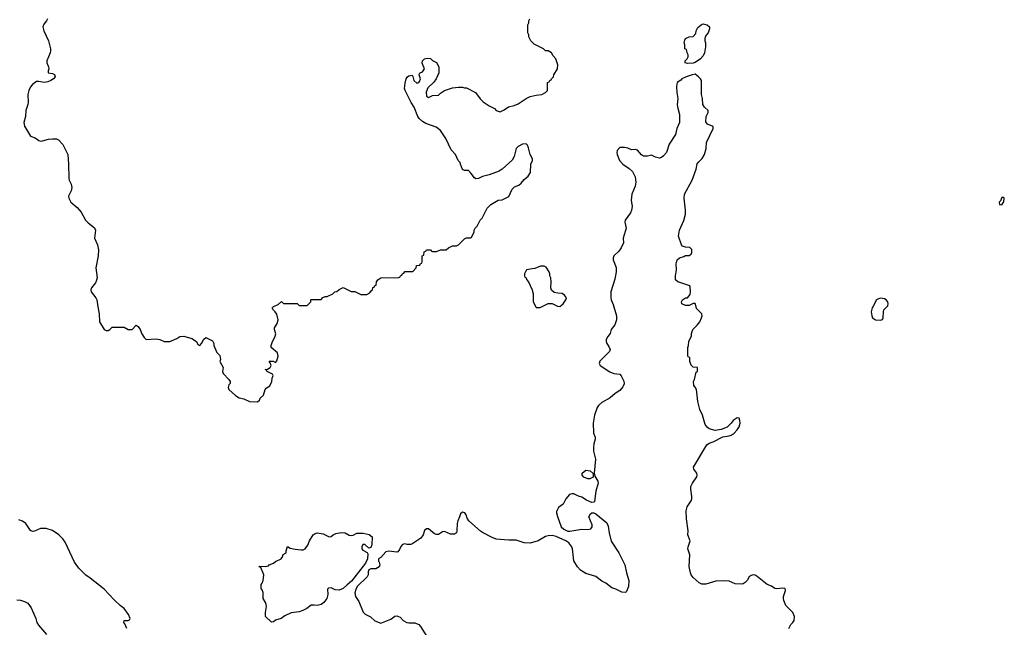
# Model space of a CAD drawing. Header units: inches. Extents: x 1793441 to 1900654, y 320892 to 470514.
# Tile 70 of 99: x 1877040 to 1886935, y 406782 to 412882. Entities that reach past the tile are written whole.
import ezdxf

# ---------------------------------------------------------------- set-up
doc = ezdxf.new("R2010")
doc.units = ezdxf.units.IN
doc.header["$MEASUREMENT"] = 0
for name, color, linetype in [('B8470', 7, 'Continuous'), ('B8471', 7, 'Continuous'), ('B8480', 7, 'Continuous'), ('B8481', 7, 'Continuous')]:
    doc.layers.add(name, color=color, linetype=linetype)

msp = doc.modelspace()

# ---------------------------------------------------------------- linework, layer by layer
at = {"layer": 'B8470', "color": 5}
for points, elevation in [([(1877826.4, 410000), (1877838.8, 409930), (1877841, 409850), (1877890, 409772), (1877910, 409762), (1877930, 409762), (1877946, 409770), (1877970, 409794), (1878090, 409794), (1878130, 409772), (1878170, 409772), (1878210, 409814), (1878230, 409802), (1878250, 409772), (1878267.9, 409727.9), (1878290, 409692), (1878310, 409672), (1878410, 409678), (1878450, 409671.3), (1878491.6, 409651.6), (1878550, 409651.3), (1878618, 409682), (1878650, 409702), (1878690, 409704.7), (1878770, 409682.8), (1878818, 409650), (1878830, 409622), (1878850, 409612), (1878868, 409630), (1878890, 409674), (1878910, 409692), (1878976.9, 409656.9), (1878992, 409630), (1878992, 409610), (1879022, 409542), (1879051.3, 409510), (1879058, 409470), (1879051.3, 409450), (1879084.7, 409390), (1879078, 409350), (1879084.7, 409330), (1879142, 409270), (1879154, 409250), (1879154, 409230), (1879143.6, 409216.4), (1879134, 409190), (1879142, 409170), (1879207.5, 409107.5), (1879247.1, 409087.1), (1879294.4, 409074.4), (1879350, 409047.3), (1879430, 409044.7), (1879450, 409062), (1879458, 409082), (1879490, 409114), (1879506, 409170), (1879516.4, 409183.6), (1879554.6, 409205.4), (1879575.3, 409250), (1879576.4, 409283.6), (1879586, 409310), (1879582, 409322), (1879526, 409350), (1879522, 409362), (1879506, 409370), (1879530, 409372), (1879558, 409390), (1879566, 409410), (1879558, 409438), (1879546, 409450), (1879550, 409454), (1879587.3, 409452.7), (1879610, 409442), (1879623.1, 409456.9), (1879636.5, 409503.5), (1879630, 409538), (1879568, 409590), (1879568.9, 409611.1), (1879582, 409650), (1879605.2, 409694.8), (1879612.9, 409727.1), (1879602, 409770), (1879602, 409790), (1879629.1, 409830.9), (1879639, 409870), (1879624, 409924), (1879608.4, 409948.4), (1879590, 409966), (1879578, 409990), (1879588, 410000)], 240), ([(1878115.8, 406770), (1878096.2, 406816.2), (1878085.6, 406830), (1878088.7, 406850), (1878130, 406850.7), (1878142.7, 406857.3), (1878149.1, 406870.9), (1878133.6, 406910), (1878090, 406969.4), (1878050, 407000.9), (1877990, 407058.4), (1877890, 407165.1), (1877750, 407276.2), (1877704.6, 407304.6), (1877634, 407374), (1877590, 407437.2), (1877496.6, 407636.6), (1877473, 407670), (1877433.3, 407710), (1877370, 407752.4), (1877306.7, 407773.3), (1877250, 407774), (1877190, 407746), (1877170, 407745.2), (1877150, 407754), (1877102.7, 407822.7), (1877070, 407847), (1877030, 407859.5)], 240), ([(1880000, 407003.5), (1879990, 407004.8), (1879970, 407002.6), (1879926, 406970), (1879885.5, 406950), (1879850, 406936.4), (1879770, 406927.6), (1879704.2, 406895.8), (1879666.8, 406870), (1879610, 406852), (1879590, 406836.2), (1879570, 406832.3), (1879509, 406890), (1879509, 406930), (1879519, 406990), (1879517.2, 407010), (1879511.9, 407031.9), (1879488.7, 407070), (1879486, 407130), (1879476.4, 407156.4), (1879466, 407170), (1879466, 407210), (1879476.4, 407223.6), (1879487.3, 407252.7), (1879495.3, 407310), (1879462, 407382), (1879446, 407390), (1879450, 407394), (1879507.3, 407392.7), (1879542, 407398), (1879546, 407410), (1879590, 407424.7), (1879610, 407441), (1879668, 407470), (1879682, 407490), (1879689, 407511), (1879718, 407530), (1879718, 407550), (1879730, 407592), (1879756.9, 407576.9), (1879810, 407564.9), (1879870, 407559.1), (1879890, 407560.7), (1879908.7, 407570), (1879934.8, 407605.2), (1879953.2, 407650), (1879989.3, 407710), (1880000, 407717.2)], 220), ([(1877010, 407058), (1877050, 407053.4), (1877090, 407040.5), (1877122.8, 407022.7), (1877156.3, 406976.3), (1877203.2, 406870), (1877214, 406830), (1877230, 406802), (1877310, 406708)], 240)]:
    msp.add_lwpolyline(points, dxfattribs=dict(at, elevation=elevation))
at = {"layer": 'B8471', "color": 5, "elevation": 240}
for points in [[(1877320.5, 412890), (1877310.4, 412870), (1877282.9, 412837.1), (1877274, 412810), (1877282, 412770), (1877330.3, 412670), (1877348.5, 412590), (1877350.3, 412570), (1877345.3, 412550), (1877313.7, 412470), (1877314, 412450), (1877330.4, 412410), (1877333.4, 412390), (1877326, 412370), (1877326, 412350), (1877370, 412340.7), (1877390, 412330.7), (1877396.3, 412310), (1877380.5, 412290), (1877353, 412270), (1877323, 412257), (1877290, 412252.8), (1877230, 412262.7), (1877210, 412261.2), (1877170, 412232.7), (1877150, 412209), (1877130.7, 412170), (1877122, 412130), (1877124.9, 412050), (1877122.4, 412030), (1877102, 411970), (1877098.8, 411910), (1877082.8, 411850), (1877090, 411814), (1877150, 411712), (1877195.9, 411695.9), (1877232, 411670), (1877250, 411664), (1877270, 411664.9), (1877330, 411682), (1877370, 411687.3), (1877410, 411686.8), (1877430, 411674.8), (1877473.1, 411630), (1877524, 411530), (1877532.4, 411430), (1877533.8, 411290), (1877537.8, 411270), (1877556.9, 411230), (1877563.1, 411196.9), (1877556.7, 411163.3), (1877530.6, 411110), (1877533.4, 411090), (1877554.9, 411050), (1877616.2, 410996.2), (1877657.3, 410950), (1877701.5, 410870), (1877730, 410842), (1877793.2, 410793.2), (1877801.3, 410770), (1877792.2, 410690), (1877822.4, 410622.4), (1877832.2, 410570), (1877827.9, 410512.1), (1877806.8, 410390), (1877817.2, 410290), (1877813.5, 410266.5), (1877801.1, 410238.9), (1877763, 410190), (1877754, 410170), (1877758.8, 410150), (1877804, 410090), (1877814, 410070), (1877826.4, 410000)], [(1879588, 410000), (1879590, 410002), (1879636.4, 410023.6), (1879670, 410052), (1879690, 410034), (1879830, 410032), (1879850, 410014), (1879930, 410014), (1879966, 410050), (1879966, 410070), (1879970, 410072), (1880000, 410072.6)]]:
    msp.add_lwpolyline(points, dxfattribs=at)
at = {"layer": 'B8480', "color": 5}
for points, elevation in [([(1883011.3, 410000), (1883038, 409910), (1883036.5, 409870), (1883020.6, 409819.4), (1882984.5, 409770), (1882974.2, 409730), (1882950, 409701.5), (1882935.7, 409670), (1882933.5, 409650), (1882940.7, 409630), (1882961.1, 409601.1), (1882975.1, 409570), (1882969, 409551), (1882870, 409454.6), (1882864.8, 409430), (1882872.4, 409410), (1882970, 409346.4), (1883010, 409329.8), (1883070, 409322), (1883084.9, 409304.9), (1883111.5, 409251.5), (1883113.8, 409226.2), (1883103.2, 409196.8), (1883070, 409159.5), (1883023.7, 409130), (1882974.2, 409085.8), (1882890, 409038), (1882858, 409010), (1882843.6, 408990), (1882817.4, 408910), (1882803, 408830), (1882808.2, 408730), (1882822.6, 408690), (1882824, 408670), (1882810, 408624.7), (1882805.7, 408590), (1882807.1, 408550), (1882828, 408470), (1882814, 408330), (1882820.4, 408300.4), (1882849.6, 408250), (1882852.2, 408230), (1882831.7, 408150), (1882815.7, 408044.3), (1882810, 408037.1), (1882790, 408033.7), (1882736.5, 408056.5), (1882690, 408088), (1882657.1, 408097.1), (1882610, 408120.7), (1882590, 408122.8), (1882566.6, 408113.4), (1882529.3, 408070.7), (1882500.4, 408019.6), (1882456.4, 407983.6), (1882436.4, 407943.6), (1882435.3, 407930), (1882445.6, 407894.4), (1882483.5, 407790), (1882510, 407766), (1882547.7, 407747.7), (1882570, 407747.6), (1882690, 407767.8), (1882750, 407762.9), (1882779.5, 407770), (1882794.5, 407790), (1882792.8, 407810), (1882761.3, 407890), (1882778.3, 407921.7), (1882790, 407929.6), (1882810, 407929.7), (1882830, 407921.7), (1882942, 407830), (1882955.6, 407795.6), (1882963.6, 407730), (1882984.9, 407644.9), (1883062, 407530), (1883120.7, 407410), (1883137, 407330), (1883160.9, 407250), (1883157.2, 407190), (1883138, 407142), (1883128.4, 407131.6), (1883090, 407136), (1883030, 407164.9), (1882990, 407178), (1882930, 407226), (1882890, 407246), (1882830.2, 407290.2), (1882730, 407320.3), (1882677, 407357), (1882646.7, 407390), (1882610.3, 407450), (1882594.9, 407570), (1882588.5, 407590), (1882559.3, 407630), (1882529.1, 407649.1), (1882430, 407692), (1882390, 407703.1), (1882350, 407701.6), (1882325.8, 407694.2), (1882250, 407648.4), (1882170, 407626), (1882110, 407630.5), (1882030, 407655.5), (1881955.9, 407655.9), (1881830, 407668), (1881790, 407683), (1881690, 407733), (1881670, 407748), (1881554.8, 407850), (1881537.1, 407877.1), (1881526.8, 407910), (1881514.8, 407930), (1881490, 407938.8), (1881470, 407922), (1881461.2, 407890), (1881442.7, 407850), (1881436.5, 407823.5), (1881434, 407750), (1881428.9, 407731.1), (1881418, 407722), (1881410, 407718), (1881370, 407718), (1881310, 407744.7), (1881290, 407738.8), (1881250, 407714.8), (1881230, 407714.8), (1881210, 407721), (1881150, 407771), (1881128.4, 407771.6), (1881110, 407754), (1881094, 407710), (1881070, 407678), (1880990, 407622.8), (1880970, 407614), (1880933.7, 407613.7), (1880910, 407618.8), (1880886.8, 407613.2), (1880870, 407592), (1880858, 407562), (1880840.4, 407539.6), (1880830, 407536), (1880750, 407547.4), (1880721.1, 407538.9), (1880670, 407482.8), (1880646, 407470), (1880646, 407450), (1880654.5, 407434.5), (1880658.4, 407410), (1880651.6, 407390), (1880619, 407370), (1880570, 407368.5), (1880550, 407357.3), (1880542, 407338), (1880541.3, 407310), (1880531, 407289), (1880433.2, 407190), (1880417.5, 407162.5), (1880406.8, 407126.8), (1880416, 407090), (1880450, 407041.2), (1880493.6, 406933.6), (1880513.6, 406913.6), (1880566.5, 406886.5), (1880610, 406846.6), (1880670, 406823.5), (1880770, 406862.3), (1880810, 406894.3), (1880830, 406895.4), (1880862.4, 406882.4), (1880894, 406850), (1880930, 406829.1), (1880950, 406825), (1881010, 406825.3), (1881050, 406809.8), (1881068.7, 406790), (1881132.9, 406690)], 220), ([(1882227, 410000), (1882230, 409994), (1882270, 409994), (1882282.6, 410000)], 240), ([(1884770.3, 406770), (1884788.4, 406810), (1884810.4, 406830), (1884824.4, 406850), (1884826.7, 406890), (1884810.3, 406930), (1884741.4, 407001.4), (1884720.8, 407050), (1884714.9, 407070), (1884716.5, 407090), (1884736.9, 407150), (1884731.8, 407171.8), (1884710, 407174.9), (1884650, 407168), (1884630, 407172), (1884594.2, 407194.2), (1884552.4, 407212.4), (1884452.1, 407292), (1884430, 407304.6), (1884410, 407307.4), (1884390, 407301.1), (1884372.7, 407287.3), (1884350.8, 407250), (1884330, 407230.2), (1884310, 407219), (1884290, 407215), (1884230, 407216.5), (1884170, 407246.2), (1884110, 407249.4), (1884035.6, 407244.4), (1883934.7, 407214.7), (1883895.8, 407215.8), (1883869.2, 407229.2), (1883810, 407283), (1883790, 407308.2), (1883780.3, 407330), (1883769.3, 407390.7), (1883775.2, 407510), (1883756.5, 407570), (1883757.5, 407590), (1883779.3, 407650), (1883753.5, 407710), (1883758.8, 407750), (1883741.4, 407870), (1883738.3, 407950), (1883746.8, 407990), (1883789.4, 408050), (1883796.1, 408070), (1883796.3, 408096.3), (1883784, 408170), (1883785.2, 408194.8), (1883800.3, 408230), (1883846.4, 408293.6), (1883848.9, 408310), (1883844.2, 408330), (1883815.3, 408370), (1883813.4, 408390), (1883947, 408613), (1883969.3, 408630.7), (1884010, 408643.5), (1884105.8, 408694.2), (1884170, 408702.7), (1884190.5, 408710), (1884219.3, 408730), (1884250, 408764.5), (1884270, 408796), (1884280.4, 408830), (1884278.8, 408858.8), (1884270, 408882), (1884250, 408886), (1884210, 408858.8), (1884189.2, 408830), (1884149.5, 408790.5), (1884090, 408768), (1884030, 408759.1), (1883970, 408774.8), (1883950, 408790.8), (1883930, 408818), (1883901.6, 408910), (1883874, 408970), (1883854.8, 409050), (1883842, 409170), (1883830, 409194), (1883814, 409210), (1883812, 409250), (1883822, 409270), (1883838, 409342), (1883852, 409350), (1883851.6, 409391.6), (1883810, 409394), (1883790, 409414), (1883774, 409450), (1883774, 409490), (1883758, 409498), (1883754, 409510), (1883754, 409590), (1883762, 409610), (1883764.7, 409650), (1883791.1, 409708.9), (1883791.3, 409730), (1883804.7, 409770), (1883850, 409815.3), (1883874.8, 409850), (1883893.4, 409890), (1883898, 409910), (1883894.9, 409930), (1883841.8, 409981.8), (1883837.5, 410000)], 220), ([(1885612.8, 410000), (1885607.3, 409990), (1885597.3, 409950), (1885603, 409910), (1885610.8, 409890), (1885630, 409874), (1885642, 409870), (1885690, 409864), (1885710, 409871.3), (1885718, 409890), (1885720.7, 409950), (1885726, 409970), (1885754.5, 410000)], 240), ([(1880000, 407717.2), (1880010, 407724), (1880030, 407730.6), (1880090, 407720.7), (1880150, 407690.8), (1880170, 407694.8), (1880189, 407710), (1880216.9, 407723.1), (1880270, 407734), (1880310, 407730.4), (1880350, 407707.2), (1880370, 407703.1), (1880392.1, 407707.9), (1880430, 407726), (1880492.1, 407727.9), (1880553.5, 407713.5), (1880582.8, 407690), (1880578.8, 407610), (1880570, 407582), (1880550, 407575.3), (1880510, 407614), (1880490, 407614), (1880477.3, 407590), (1880479.1, 407570), (1880490, 407554.8), (1880531.3, 407531.3), (1880539.1, 407519.1), (1880534.9, 407470), (1880514.1, 407425.9), (1880374.7, 407245.3), (1880330, 407209.4), (1880290.3, 407169.7), (1880250, 407153.3), (1880210, 407158.7), (1880170, 407177), (1880144.4, 407175.6), (1880134.4, 407165.6), (1880137.6, 407110), (1880126, 407070), (1880096.5, 407030), (1880070, 407011.1), (1880030, 406999.8), (1880000, 407003.5)], 220)]:
    msp.add_lwpolyline(points, dxfattribs=dict(at, elevation=elevation))
at = {"layer": 'B8480', "color": 5, "elevation": 220}
msp.add_lwpolyline([(1882750, 408272.7), (1882710, 408289.3), (1882694, 408310), (1882694, 408330), (1882730, 408358.8), (1882773.4, 408353.4), (1882804.7, 408324.7), (1882804.7, 408290), (1882790, 408281.2), (1882770, 408272.7)], close=True, dxfattribs=at)
at = {"layer": 'B8481', "color": 5}
for points, elevation in [([(1880000, 410072.6), (1880070, 410074), (1880088.4, 410091.6), (1880110, 410102), (1880130, 410102), (1880186, 410130), (1880206, 410150), (1880227.3, 410152.7), (1880250, 410174), (1880290, 410192), (1880372.7, 410152.7), (1880410, 410152), (1880470, 410124.7), (1880530, 410122), (1880560.4, 410139.6), (1880576.4, 410163.6), (1880586, 410170), (1880590, 410194), (1880602, 410198), (1880610, 410214), (1880622, 410218), (1880626, 410250), (1880638, 410270), (1880668.4, 410291.6), (1880850, 410294), (1880862, 410298), (1880866, 410310), (1880882, 410318), (1880887.3, 410332.7), (1880902, 410338), (1880910, 410354), (1880990, 410354), (1881026, 410390), (1881027.3, 410412.7), (1881062, 410418), (1881067.3, 410432.7), (1881082, 410438), (1881086, 410450), (1881086, 410510), (1881102, 410518), (1881106, 410550), (1881122, 410558), (1881128.4, 410571.6), (1881170, 410572), (1881178, 410558), (1881190, 410554), (1881230, 410554), (1881270, 410572), (1881327.3, 410572.7), (1881348.4, 410591.6), (1881390, 410612), (1881430, 410612), (1881450, 410622), (1881510, 410682), (1881530, 410692), (1881570, 410692), (1881580.4, 410699.6), (1881598, 410730), (1881607.3, 410752.7), (1881608, 410770), (1881618, 410790), (1881638, 410810), (1881668, 410870), (1881688.9, 410891.1), (1881738, 410990), (1881774.6, 411025.4), (1881849.3, 411070.7), (1881890, 411072), (1881954.6, 411105.4), (1881990, 411182), (1882014.6, 411205.4), (1882058, 411222), (1882080.2, 411239.8), (1882110, 411278), (1882149.1, 411310.9), (1882173.6, 411346.4), (1882178, 411430), (1882195.3, 411470), (1882194.6, 411485.4), (1882168.7, 411530), (1882154.6, 411594.6), (1882143.1, 411623.1), (1882130, 411635.3), (1882094, 411634), (1882051.3, 411610), (1882030, 411588), (1882011, 411510), (1881987.9, 411472.1), (1881890, 411382), (1881859.8, 411360.2), (1881756.9, 411323.1), (1881690, 411309), (1881650, 411289), (1881625.6, 411285.6), (1881610, 411295.3), (1881578.6, 411338.6), (1881550, 411368), (1881510, 411368.7), (1881490, 411378), (1881468.7, 411430), (1881468, 411450), (1881448, 411470), (1881419, 411530), (1881376.5, 411576.5), (1881322, 411690), (1881270, 411769), (1881224.1, 411804.1), (1881121, 411841), (1881090, 411860.7), (1881056.2, 411890), (1881041.6, 411910), (1881005.1, 412005.1), (1880974, 412050), (1880912.7, 412170), (1880907.5, 412192.5), (1880913.8, 412246.2), (1880925.1, 412290), (1880936, 412310), (1880950, 412318.4), (1880983.6, 412323.6), (1880991, 412311), (1881000.7, 412270), (1881030, 412244.7), (1881050, 412251.3), (1881058.6, 412261.4), (1881069, 412290), (1881055.3, 412330), (1881058, 412342), (1881066, 412350), (1881090, 412358), (1881109.2, 412390), (1881086, 412446), (1881089.5, 412470), (1881110, 412487.7), (1881134.4, 412494.4), (1881170, 412492), (1881190, 412472), (1881230, 412452), (1881252, 412410), (1881252, 412350), (1881224.7, 412290), (1881203.6, 412256.4), (1881141, 412199), (1881126, 412154), (1881130, 412114), (1881150, 412102), (1881190, 412122), (1881250, 412124.7), (1881270, 412144.7), (1881309.2, 412170.8), (1881390, 412198), (1881450, 412204.7), (1881490, 412204.7), (1881510, 412198), (1881530, 412198), (1881622, 412150), (1881667.5, 412087.5), (1881698, 412058), (1881758, 412018), (1881810.6, 411990.6), (1881830, 411971.3), (1881870, 411958), (1881910, 411976), (1881953.6, 412006.4), (1882010, 412021), (1882050, 412038), (1882129.1, 412090.9), (1882170, 412111.3), (1882230, 412126), (1882286, 412130), (1882326, 412150), (1882346, 412170), (1882346, 412250), (1882362, 412258), (1882367.3, 412272.7), (1882382, 412278), (1882386, 412290), (1882406, 412310), (1882408, 412330), (1882444, 412390), (1882448.7, 412430), (1882428, 412490), (1882400.2, 412520.2), (1882386, 412550), (1882350, 412568), (1882326, 412570), (1882306, 412590), (1882210, 412638), (1882178, 412670), (1882158, 412710), (1882158, 412730), (1882148.4, 412751.6), (1882148, 412830), (1882158, 412850), (1882158, 412870), (1882168, 412890)], 240), ([(1883837.5, 410000), (1883830, 410032), (1883810, 410032), (1883768.4, 410011.6), (1883731.6, 410011.6), (1883694, 410030), (1883692, 410050), (1883702, 410070), (1883730, 410088), (1883750.9, 410089.1), (1883778, 410122), (1883782.8, 410150), (1883779.6, 410199.6), (1883774, 410210), (1883654, 410250), (1883632, 410270), (1883631.3, 410310), (1883641, 410370), (1883636, 410430), (1883646.8, 410470), (1883670, 410492.7), (1883716, 410504), (1883730, 410514), (1883770, 410515.3), (1883779.8, 410520.2), (1883790, 410528), (1883794.4, 410545.6), (1883793.4, 410573.4), (1883773.7, 410593.7), (1883730, 410598), (1883702, 410610), (1883690, 410622), (1883662, 410710), (1883670.6, 410770), (1883713.1, 410866.9), (1883731.5, 410928.5), (1883732.9, 410970), (1883717.8, 411090), (1883722.3, 411130), (1883797.8, 411270), (1883837.4, 411382.6), (1883850, 411434), (1883863.9, 411456.1), (1883897.3, 411490), (1883921, 411530), (1883938, 411590), (1883942, 411650), (1884011, 411790), (1884010, 411811), (1883954, 411834), (1883937.3, 411857.3), (1883939.3, 411910), (1883958.8, 411950), (1883958.8, 411970), (1883923.4, 412003.4), (1883906.8, 412030), (1883902.8, 412090), (1883890.7, 412130.7), (1883891, 412270), (1883882, 412290), (1883862, 412310), (1883830, 412334.8), (1883798, 412330), (1883738, 412310), (1883695.3, 412290), (1883684.7, 412275.3), (1883648.7, 412250), (1883640.9, 412210), (1883643.6, 412150), (1883654, 412090), (1883648.5, 412028.5), (1883653, 411993), (1883672, 411930), (1883672, 411850), (1883644.2, 411790), (1883631.8, 411730), (1883567.7, 411632.3), (1883540.9, 411550), (1883510, 411514.8), (1883490, 411498.8), (1883470, 411490.8), (1883430, 411501), (1883390, 411521), (1883350, 411511.3), (1883310, 411511.3), (1883290, 411524.7), (1883250, 411572), (1883230, 411578), (1883190, 411576), (1883151.1, 411591.1), (1883118, 411598), (1883070, 411598.8), (1883045.2, 411570), (1883041.2, 411550), (1883044, 411530), (1883068.7, 411470), (1883102.7, 411430), (1883166.6, 411386.6), (1883197.8, 411357.8), (1883224.4, 411304.4), (1883231.6, 411250), (1883225.4, 411210), (1883193.3, 411130), (1883186.9, 411070), (1883193.8, 411006.2), (1883189.7, 410970.3), (1883178, 410942), (1883126, 410870), (1883122.7, 410850), (1883135.1, 410790), (1883105.2, 410690), (1883110, 410642), (1883085.1, 410590), (1883060.6, 410559.4), (1883010, 410510.3), (1883004.5, 410490), (1883005.8, 410470), (1883034.1, 410394.1), (1883035.8, 410350), (1883022.9, 410277.1), (1882982, 410150), (1882981.7, 410090), (1882984, 410070), (1883004.1, 410024.1), (1883011.3, 410000)], 220), ([(1882282.6, 410000), (1882350, 410032), (1882391.1, 410031.1), (1882445.4, 410005.4), (1882470, 410002), (1882502, 410030), (1882529, 410070), (1882535.3, 410090), (1882516.5, 410116.5), (1882492.9, 410132.9), (1882450, 410135.3), (1882410, 410144), (1882386, 410166), (1882379, 410190), (1882382, 410250), (1882378, 410290), (1882369.1, 410309.1), (1882368.7, 410330), (1882362, 410350), (1882330, 410398), (1882310, 410408), (1882272.7, 410407.3), (1882216.9, 410383.1), (1882190, 410382), (1882134, 410370), (1882114, 410330), (1882114, 410310), (1882118, 410298), (1882131.6, 410291.6), (1882132.7, 410272.7), (1882154, 410250), (1882192, 410170), (1882192.7, 410152.7), (1882202, 410130), (1882202, 410050), (1882227, 410000)], 240), ([(1885754.5, 410000), (1885764, 410010), (1885769.2, 410030), (1885764, 410050), (1885748.7, 410070), (1885730, 410079.3), (1885690, 410086), (1885670, 410081.2), (1885650, 410068.7), (1885612.8, 410000)], 240)]:
    msp.add_lwpolyline(points, dxfattribs=dict(at, elevation=elevation))
for points, elevation in [([(1883750, 412441.2), (1883728.7, 412450), (1883728.7, 412470), (1883748, 412490), (1883758, 412510), (1883758, 412530), (1883748, 412550), (1883742, 412582), (1883726, 412590), (1883726, 412630), (1883718, 412650), (1883723.1, 412676.9), (1883730, 412694), (1883768.4, 412711.6), (1883810, 412714), (1883836.4, 412743.6), (1883838, 412770), (1883856.4, 412803.6), (1883890, 412832), (1883910, 412842), (1883950, 412831.3), (1883971, 412811), (1883971, 412791), (1883958, 412750), (1883936.9, 412723.1), (1883925.4, 412694.6), (1883924.7, 412670), (1883930.8, 412650), (1883933.4, 412610), (1883924, 412550), (1883910, 412519), (1883882.8, 412490), (1883830, 412452.7), (1883810, 412446.3)], 220), ([(1886930, 411098), (1886910, 411095.3), (1886896, 411064), (1886882, 411050), (1886885.4, 411025.4), (1886910, 411022), (1886930, 411054), (1886935.3, 411090)], 240)]:
    msp.add_lwpolyline(points, close=True, dxfattribs=dict(at, elevation=elevation))

doc.saveas('drawing.dxf')
